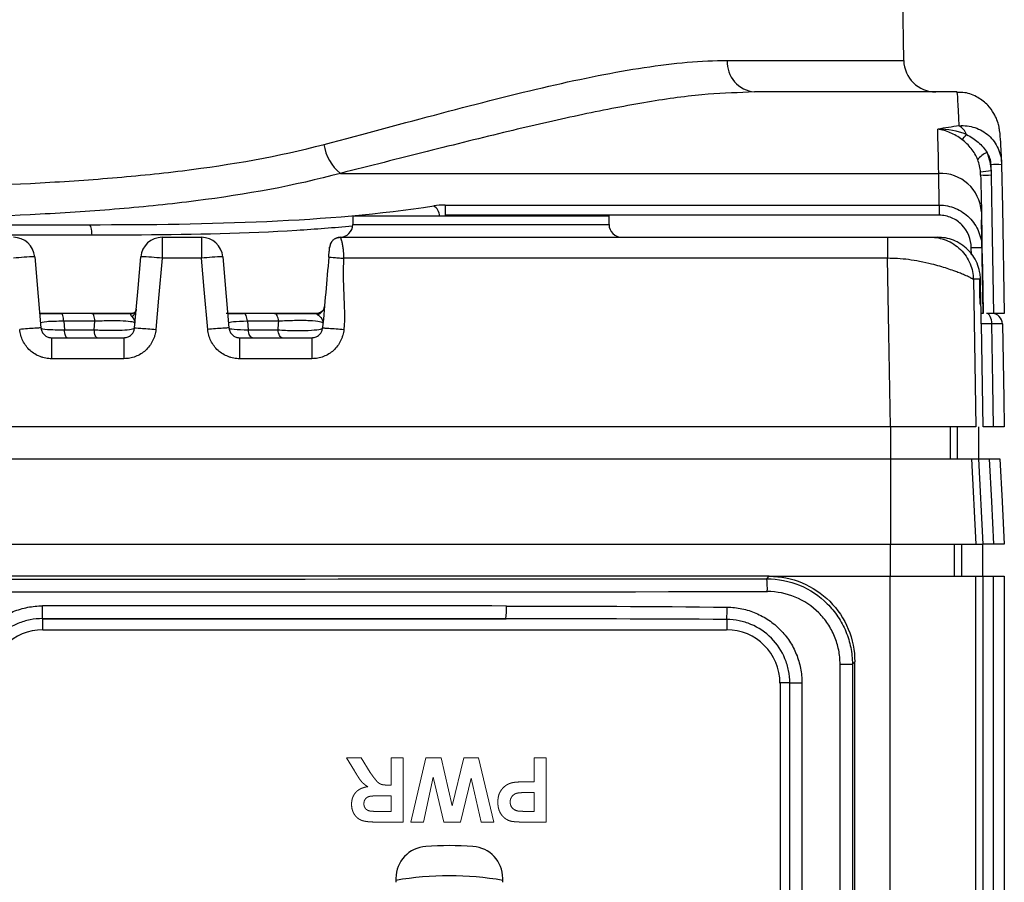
# Model space of a CAD drawing. Header units: millimetres. Extents: x 10 to 272, y 8 to 208.
# Tile 35 of 36: x 167 to 182, y 101 to 114. Entities that reach past the tile are written whole.
import ezdxf

# ---------------------------------------------------------------- set-up
doc = ezdxf.new("R2010")
doc.units = ezdxf.units.MM
doc.linetypes.add('HIDDEN', pattern=[1.905, 1.27, -0.635])

msp = doc.modelspace()

# ---------------------------------------------------------------- linework, layer by layer
at = {"color": 7, "linetype": 'Continuous', "lineweight": 25}
for p, q in [((180.699, 113.714), (180.597, 119.534)), ((177.945, 113.714), (180.699, 113.714)), ((178.371, 113.222), (178.277, 113.217)), ((181.526, 113.222), (178.371, 113.222)), ((182.062, 111.991), (182.06, 112.088)), ((171.911, 111.953), (181.244, 111.953)), ((173.544, 111.459), (181.252, 111.459)), ((173.544, 111.459), (173.544, 111.3)), ((181.252, 111.459), (181.252, 111.3)), ((172.101, 111.289), (172.101, 111.156)), ((172.101, 111.289), (176.101, 111.289)), ((181.252, 111.3), (173.544, 111.3)), ((176.101, 111.156), (176.101, 111.289)), ((181.939, 109.769), (181.913, 111.226)), ((156.22, 111.152), (167.982, 111.152)), ((172.101, 111.156), (176.101, 111.156)), ((168.029, 110.988), (156.173, 110.988)), ((169.127, 110.956), (169.127, 110.628)), ((169.127, 110.956), (169.742, 110.956)), ((169.742, 110.956), (169.742, 110.628)), ((171.908, 110.956), (171.912, 110.945)), ((171.908, 110.956), (180.446, 110.956)), ((171.742, 110.804), (171.758, 110.861)), ((181.755, 110.68), (181.753, 110.792)), ((169.742, 110.628), (169.127, 110.628)), ((180.446, 110.628), (171.96, 110.628)), ((181.785, 110.301), (181.824, 108.002)), ((181.903, 109.909), (181.896, 110.301)), ((181.903, 109.909), (181.89, 109.914)), ((168.679, 109.769), (167.228, 109.769)), ((171.573, 109.769), (170.128, 109.769)), ((167.593, 109.645), (167.605, 109.513)), ((168.079, 109.645), (167.593, 109.645)), ((168.068, 109.513), (168.079, 109.645)), ((170.461, 109.645), (170.472, 109.513)), ((170.947, 109.645), (170.461, 109.645)), ((181.911, 109.605), (181.909, 109.605)), ((181.939, 108.002), (181.911, 109.605)), ((167.404, 109.389), (168.532, 109.389)), ((167.605, 109.513), (168.068, 109.513)), ((170.337, 109.389), (171.465, 109.389)), ((170.472, 109.513), (170.936, 109.513)), ((168.532, 109.062), (167.404, 109.062)), ((171.465, 109.062), (170.337, 109.062)), ((180.491, 108.002), (143.711, 108.002)), ((180.491, 108.002), (180.491, 107.502)), ((181.421, 108.002), (181.421, 107.502)), ((181.535, 107.502), (181.535, 108.002)), ((181.864, 108.002), (181.864, 107.502)), ((143.711, 107.502), (180.491, 107.502)), ((180.491, 107.502), (180.491, 106.169)), ((180.491, 107.502), (181.754, 107.502)), ((181.754, 107.502), (181.824, 106.169)), ((181.754, 107.502), (181.869, 107.502)), ((181.939, 106.169), (181.869, 107.502)), ((143.711, 106.169), (180.491, 106.169)), ((180.491, 106.169), (181.824, 106.169)), ((180.491, 105.669), (180.491, 106.169)), ((181.491, 105.669), (181.491, 106.169)), ((181.605, 105.669), (181.605, 106.169)), ((181.824, 106.169), (181.939, 106.169)), ((181.934, 105.669), (181.934, 106.169)), ((178.601, 105.669), (145.601, 105.669)), ((178.563, 105.63), (178.601, 105.669)), ((178.601, 105.669), (180.487, 105.669)), ((180.487, 89.902), (180.487, 105.669)), ((180.487, 105.669), (181.82, 105.669)), ((181.82, 105.669), (181.82, 89.902)), ((181.82, 105.669), (181.939, 105.669)), ((181.939, 89.902), (181.939, 105.669)), ((181.939, 105.669), (182.101, 105.669)), ((182.101, 89.902), (182.101, 105.669)), ((182.101, 105.669), (182.267, 105.669)), ((182.267, 105.669), (182.267, 89.902)), ((167.262, 105.008), (167.264, 105.005)), ((167.264, 105.005), (174.493, 105.005)), ((167.264, 105.005), (167.264, 104.835)), ((177.938, 104.996), (177.938, 104.835)), ((167.268, 104.835), (177.934, 104.835)), ((179.934, 104.335), (179.897, 104.298)), ((179.934, 104.335), (179.934, 104.335)), ((179.934, 91.335), (179.934, 104.335)), ((179.705, 91.373), (179.705, 104.298)), ((179.705, 104.298), (179.897, 104.298)), ((179.897, 104.298), (179.897, 91.373)), ((178.92, 104.006), (178.768, 104.006)), ((178.768, 104.002), (178.768, 100.469)), ((178.92, 104.006), (179.111, 104.006)), ((178.92, 100.465), (178.92, 104.006)), ((179.111, 104.006), (179.111, 100.465)), ((172.776, 100.957), (172.776, 100.896)), ((174.443, 100.896), (174.443, 100.957))]:
    msp.add_line(p, q, dxfattribs=at)
at = {"color": 7, "linetype": 'HIDDEN', "lineweight": 18}
for p, q in [((167.268, 104.835), (177.934, 104.835)), ((178.768, 104.002), (178.768, 100.469)), ((172.007, 102.835), (172.232, 102.835)), ((172.128, 102.637), (172.007, 102.835)), ((172.232, 102.835), (172.374, 102.608)), ((172.699, 102.412), (172.699, 102.835)), ((172.699, 102.835), (172.891, 102.835)), ((172.891, 102.835), (172.891, 101.835)), ((173.007, 101.835), (173.242, 102.835)), ((173.242, 102.835), (173.48, 102.835)), ((173.48, 102.835), (173.654, 102.088)), ((173.654, 102.088), (173.833, 102.835)), ((173.833, 102.835), (174.062, 102.835)), ((174.062, 102.835), (174.302, 101.835)), ((174.93, 102.463), (174.93, 102.835)), ((174.93, 102.835), (175.122, 102.835)), ((175.122, 102.835), (175.122, 101.835)), ((173.359, 102.534), (173.204, 101.835)), ((173.522, 101.835), (173.359, 102.534)), ((173.949, 102.522), (173.785, 101.835)), ((174.105, 101.835), (173.949, 102.522)), ((172.656, 102.412), (172.699, 102.412)), ((174.798, 102.463), (174.93, 102.463)), ((172.699, 102.246), (172.544, 102.246)), ((172.699, 102.002), (172.699, 102.246)), ((174.93, 102.297), (174.814, 102.297)), ((174.93, 102.002), (174.93, 102.297)), ((172.536, 102.002), (172.699, 102.002)), ((174.828, 102.002), (174.93, 102.002)), ((172.891, 101.835), (172.472, 101.835)), ((173.204, 101.835), (173.007, 101.835)), ((173.785, 101.835), (173.522, 101.835)), ((174.302, 101.835), (174.105, 101.835)), ((175.122, 101.835), (174.802, 101.835)), ((172.776, 100.957), (172.776, 100.896)), ((174.443, 100.896), (174.443, 100.957))]:
    msp.add_line(p, q, dxfattribs=at)
at = {"color": 7, "linetype": 'Continuous', "lineweight": 25, "flags": 128}
for points in [[(182.226, 112.088), (182.238, 111.421), (182.267, 109.769)], [(182.064, 111.927), (182.075, 111.26), (182.101, 109.769)], [(167.982, 111.152), (167.991, 111.149), (168, 111.14), (168.008, 111.125), (168.015, 111.104), (168.021, 111.08), (168.025, 111.051), (168.028, 111.02), (168.029, 110.988)], [(181.919, 110.792), (181.925, 110.458), (181.937, 109.769)], [(167.141, 110.652), (167.195, 110.03), (167.238, 109.541)], [(168.698, 109.541), (168.752, 110.163), (168.795, 110.652)], [(169.127, 110.628), (169.073, 110.007), (169.03, 109.518)], [(169.839, 109.518), (169.785, 110.14), (169.742, 110.628)], [(170.074, 110.652), (170.128, 110.03), (170.171, 109.541)], [(180.491, 108.002), (180.466, 109.457), (180.446, 110.628)], [(181.891, 109.914), (181.888, 110.092), (181.884, 110.306)], [(167.593, 109.645), (167.591, 109.671), (167.587, 109.695), (167.583, 109.716), (167.577, 109.734), (167.572, 109.749), (167.565, 109.76), (167.558, 109.766), (167.551, 109.769)], [(168.079, 109.645), (168.076, 109.671), (168.073, 109.695), (168.068, 109.716), (168.062, 109.734), (168.056, 109.749), (168.049, 109.76), (168.041, 109.766), (168.033, 109.769)], [(170.461, 109.645), (170.457, 109.671), (170.452, 109.695), (170.445, 109.716), (170.437, 109.734), (170.428, 109.749), (170.418, 109.76), (170.407, 109.766), (170.397, 109.769)], [(170.947, 109.645), (170.943, 109.671), (170.937, 109.695), (170.93, 109.716), (170.922, 109.734), (170.912, 109.749), (170.901, 109.76), (170.89, 109.766), (170.879, 109.769)], [(182.073, 109.605), (182.071, 109.637), (182.067, 109.668), (182.059, 109.696), (182.048, 109.721), (182.036, 109.741), (182.021, 109.756), (182.006, 109.765), (181.99, 109.769)], [(182.101, 108.002), (182.09, 108.668), (182.073, 109.605)], [(182.239, 109.605), (182.259, 108.435), (182.267, 108.002)], [(167.647, 109.389), (167.64, 109.391), (167.633, 109.398), (167.626, 109.409), (167.62, 109.424), (167.615, 109.442), (167.61, 109.463), (167.607, 109.487), (167.605, 109.513)], [(168.114, 109.389), (168.106, 109.391), (168.098, 109.398), (168.091, 109.409), (168.085, 109.424), (168.079, 109.442), (168.074, 109.463), (168.071, 109.487), (168.068, 109.513)], [(170.536, 109.389), (170.525, 109.391), (170.515, 109.398), (170.505, 109.409), (170.496, 109.424), (170.488, 109.442), (170.481, 109.463), (170.476, 109.487), (170.472, 109.513)], [(171.003, 109.389), (170.992, 109.391), (170.981, 109.398), (170.97, 109.409), (170.961, 109.424), (170.952, 109.442), (170.945, 109.463), (170.939, 109.487), (170.936, 109.513)], [(182.031, 107.502), (182.066, 106.837), (182.101, 106.169)], [(182.197, 107.502), (182.232, 106.837), (182.232, 106.829), (182.267, 106.169)]]:
    msp.add_lwpolyline(points, dxfattribs=at)
at = {"color": 7, "linetype": 'Continuous', "lineweight": 25}
for centre, radius, start, end in [((178.411, 113.687), 0.466, 176.6838, 265.1637), ((181.199, 113.722), 0.5, 181, 270), ((181.433, 112.467), 0.262, 20.5103, 60.7007), ((181.123, 112.986), 0.7, 313.6412, 322.3406), ((172.344, 112.498), 0.697, 187.7386, 231.4889), ((182.095, 111.996), 0.295, 109.1625, 144.9918), ((182.14, 110.621), 1.372, 93.2972, 100.2679), ((182.143, 109.004), 3.085, 88.4523, 91.5477), ((181.271, 111.313), 0.64, 3.4241, 92.4369), ((181.981, 114.994), 3.068, 268.449, 271.5435), ((173.262, 111.283), 0.193, 1.1655, 57.6222), ((171.901, 111.156), 0.2, 270, 0), ((176.301, 111.156), 0.2, 180, 270), ((166.808, 110.622), 0.333, 5, 90), ((169.127, 110.622), 0.333, 90, 175), ((169.742, 110.622), 0.333, 5, 90), ((181.836, 108.393), 2.4, 88.0108, 91.9892), ((167.309, 105.866), 4.789, 92.0106, 95.9943), ((168.627, 105.866), 4.789, 84.0057, 87.9894), ((170.242, 105.866), 4.789, 92.0106, 95.9943), ((171.507, 109.895), 0.154, 287.3216, 353.9285), ((168.588, 109.837), 0.135, 299.5577, 353.7386), ((182.072, 109.602), 0.167, 1, 89.9999), ((177.195, 105.478), 1.376, 358.0075, 6.3461), ((162.893, 105.16), 4.371, 358.0065, 0.6282), ((172.675, 105.157), 1.824, 355.2171, 1.5048), ((175.528, 105.184), 2.417, 355.5416, 0.0708), ((167.268, 104.002), 0.833, 90, 180), ((177.934, 104.002), 0.833, 0, 90), ((173.276, 100.957), 0.5, 93.9546, 180), ((173.609, 96.135), 5.333, 86.0454, 93.9546), ((173.943, 100.957), 0.5, 0, 86.0454), ((173.609, 96.135), 4.863, 80.1334, 99.8666)]:
    msp.add_arc(centre, radius, start, end, dxfattribs=at)
at = {"color": 7, "linetype": 'HIDDEN', "lineweight": 18}
for centre, radius, start, end in [((167.268, 104.002), 0.833, 90, 180), ((177.934, 104.002), 0.833, 0, 90), ((173.276, 100.957), 0.5, 93.9546, 180), ((173.609, 96.135), 5.333, 86.0454, 93.9546), ((173.943, 100.957), 0.5, 0, 86.0454)]:
    msp.add_arc(centre, radius, start, end, dxfattribs=at)
at = {"color": 7, "linetype": 'Continuous', "lineweight": 25}
for centre, major_axis, ratio, start_param, end_param in [((188.962, 97.369), (26.886, -0.49), 0.589383, 1.860397, 1.873256), ((162.101, 113.185), (433.133, 0), 0.017455, 4.674373, 4.750405), ((162.101, 112.985), (433.333, 0), 0.017447, 4.674373, 4.750405), ((162.101, 97.648), (433.333, 0), 0.017447, 1.542183, 1.558882), ((162.101, 97.448), (433.133, 0), 0.017455, 1.542183, 1.558882)]:
    msp.add_ellipse(centre, major_axis=major_axis, ratio=ratio, start_param=start_param, end_param=end_param, dxfattribs=at)
for points, knots in [([(171.654, 112.404), (172.289, 112.572), (172.899, 112.737), (174.071, 113.046), (174.633, 113.19), (175.689, 113.433), (176.185, 113.533), (177.113, 113.673), (177.546, 113.714), (177.945, 113.714)], [0, 0, 0, 0, 0.25, 0.25, 0.5, 0.5, 0.75, 0.75, 1, 1, 1, 1]), ([(178.277, 113.217), (178.04, 113.209), (177.535, 113.191), (176.645, 113.061), (175.637, 112.865), (174.507, 112.605), (173.273, 112.296), (172.366, 112.068), (171.911, 111.953)], [0, 0, 0, 0, 0.1423826, 0.3033701, 0.4698154, 0.6362871, 0.8175049, 1, 1, 1, 1]), ([(182.224, 112.137), (182.224, 112.163), (182.22, 112.293), (182.211, 112.453), (182.203, 112.57), (182.186, 112.678), (182.163, 112.768), (182.11, 112.889), (182.013, 113.024), (181.857, 113.145), (181.683, 113.219), (181.568, 113.214), (181.526, 113.213)], [0, 0, 0, 0, 0.0671582, 0.3455688, 0.636741, 0.7261146, 0.7838443, 0.8234857, 0.8671067, 0.9163132, 0.9701032, 1, 1, 1, 1]), ([(181.607, 112.479), (181.549, 112.524), (181.488, 112.559), (181.36, 112.614), (181.294, 112.632), (181.229, 112.641)], [0, 0, 0, 0, 0.5, 0.5, 1, 1, 1, 1]), ([(181.561, 112.695), (181.645, 112.702), (181.729, 112.692), (181.887, 112.641), (181.961, 112.598), (182.086, 112.487), (182.137, 112.417), (182.206, 112.261), (182.225, 112.176), (182.226, 112.088)], [0, 0, 0, 0, 0.25, 0.25, 0.5, 0.5, 0.75, 0.75, 1, 1, 1, 1]), ([(181.853, 112.165), (181.829, 112.228), (181.795, 112.285), (181.71, 112.391), (181.66, 112.438), (181.607, 112.479)], [0, 0, 0, 0, 0.5, 0.5, 1, 1, 1, 1]), ([(181.678, 112.558), (181.745, 112.524), (181.806, 112.484), (181.915, 112.39), (181.962, 112.338), (181.998, 112.274)], [0, 0, 0, 0, 0.5, 0.5, 1, 1, 1, 1]), ([(152.548, 112.404), (153.256, 112.217), (153.995, 112.089), (155.145, 111.947), (155.535, 111.908), (156.33, 111.843), (156.733, 111.817), (157.945, 111.755), (158.762, 111.731), (160.415, 111.702), (161.251, 111.697), (162.941, 111.697), (163.781, 111.702), (165.44, 111.731), (166.261, 111.755), (167.479, 111.818), (167.882, 111.844), (168.673, 111.908), (169.062, 111.947), (170.208, 112.089), (170.946, 112.217), (171.654, 112.404)], [0, 0, 0, 0, 0.125, 0.125, 0.1875, 0.1875, 0.25, 0.25, 0.375, 0.375, 0.5, 0.5, 0.625, 0.625, 0.75, 0.75, 0.8125, 0.8125, 0.875, 0.875, 1, 1, 1, 1]), ([(171.911, 111.953), (171.19, 111.758), (170.438, 111.623), (169.265, 111.474), (168.867, 111.433), (168.056, 111.364), (167.642, 111.337), (166.389, 111.27), (165.544, 111.245), (164.262, 111.222), (163.832, 111.217), (162.967, 111.21), (162.532, 111.208), (161.222, 111.208), (160.36, 111.214), (158.657, 111.245), (157.816, 111.27), (156.571, 111.336), (156.157, 111.364), (155.342, 111.432), (154.942, 111.473), (153.765, 111.623), (153.012, 111.758), (152.292, 111.953)], [0, 0, 0, 0, 0.125, 0.125, 0.1875, 0.1875, 0.25, 0.25, 0.375, 0.375, 0.4375, 0.4375, 0.5, 0.5, 0.625, 0.625, 0.75, 0.75, 0.8125, 0.8125, 0.875, 0.875, 1, 1, 1, 1]), ([(167.982, 111.152), (168.938, 111.152), (169.865, 111.163), (171.66, 111.245), (172.528, 111.315), (173.365, 111.446)], [0, 0, 0, 0, 0.5, 0.5, 1, 1, 1, 1]), ([(181.252, 111.459), (181.34, 111.459), (181.427, 111.441), (181.587, 111.373), (181.661, 111.323), (181.783, 111.2), (181.832, 111.126), (181.899, 110.966), (181.918, 110.879), (181.919, 110.792)], [0, 0, 0, 0, 0.25, 0.25, 0.5, 0.5, 0.75, 0.75, 1, 1, 1, 1]), ([(181.753, 110.792), (181.75, 110.924), (181.697, 111.054), (181.56, 111.196), (181.505, 111.234), (181.384, 111.286), (181.319, 111.3), (181.252, 111.3)], [0, 0, 0, 0, 0.5, 0.5, 0.75, 0.75, 1, 1, 1, 1]), ([(172.096, 111.128), (171.808, 111.104), (170.753, 111.016), (169.381, 110.992), (168.289, 110.989), (168.029, 110.988)], [0, 0, 0, 0, 0.222569, 0.814822, 1, 1, 1, 1]), ([(171.91, 110.95), (171.895, 110.95), (171.864, 110.95), (171.82, 110.932), (171.782, 110.903), (171.765, 110.875), (171.757, 110.861)], [0, 0, 0, 0, 0.24408, 0.497176, 0.751802, 1, 1, 1, 1]), ([(171.905, 110.956), (171.885, 110.954), (171.857, 110.953), (171.835, 110.937), (171.829, 110.933)], [0, 0, 0, 0, 0.732899, 1, 1, 1, 1]), ([(171.912, 110.945), (171.913, 110.944), (171.915, 110.94), (171.924, 110.913), (171.935, 110.867), (171.947, 110.806), (171.957, 110.726), (171.959, 110.665), (171.96, 110.628)], [0, 0, 0, 0, 0.067485, 0.223047, 0.407576, 0.594282, 0.755293, 1, 1, 1, 1]), ([(180.446, 110.956), (180.446, 110.956), (180.446, 110.949), (180.446, 110.917), (180.446, 110.892), (180.446, 110.828), (180.446, 110.79), (180.446, 110.709), (180.446, 110.667), (180.446, 110.628)], [0, 0, 0, 0, 0.25, 0.25, 0.5, 0.5, 0.75, 0.75, 1, 1, 1, 1]), ([(180.446, 110.956), (180.467, 110.956), (180.509, 110.956), (180.572, 110.956), (180.644, 110.956), (180.723, 110.956), (180.829, 110.956), (180.94, 110.956), (181.06, 110.956), (181.11, 110.956), (181.117, 110.956), (181.118, 110.956), (181.118, 110.956)], [0, 0, 0, 0, 0.047084, 0.094707, 0.143461, 0.214167, 0.285659, 0.423515, 0.55634, 0.79517, 0.900762, 1, 1, 1, 1]), ([(181.118, 110.956), (181.196, 110.956), (181.28, 110.942), (181.442, 110.878), (181.52, 110.828), (181.65, 110.701), (181.701, 110.624), (181.768, 110.462), (181.783, 110.379), (181.785, 110.301)], [0, 0, 0, 0, 0.25, 0.25, 0.5, 0.5, 0.75, 0.75, 1, 1, 1, 1]), ([(181.118, 110.956), (181.13, 110.956), (181.155, 110.956), (181.183, 110.956), (181.205, 110.956), (181.221, 110.956), (181.226, 110.956), (181.229, 110.956)], [0, 0, 0, 0, 0.2000019, 0.4000009, 0.599999, 0.799998, 1, 1, 1, 1]), ([(181.896, 110.301), (181.895, 110.313), (181.894, 110.353), (181.882, 110.438), (181.847, 110.553), (181.782, 110.669), (181.697, 110.77), (181.595, 110.852), (181.476, 110.913), (181.352, 110.949), (181.269, 110.954), (181.229, 110.956)], [0, 0, 0, 0, 0.035451, 0.116418, 0.247777, 0.383859, 0.496931, 0.629772, 0.759365, 0.88336, 1, 1, 1, 1]), ([(171.728, 110.645), (171.728, 110.651), (171.729, 110.665), (171.732, 110.696), (171.735, 110.73), (171.738, 110.763), (171.74, 110.784), (171.741, 110.801), (171.742, 110.803), (171.742, 110.804)], [0, 0, 0, 0, 0.090095, 0.193888, 0.438414, 0.574588, 0.714234, 0.859629, 1, 1, 1, 1]), ([(171.789, 110.905), (171.777, 110.891), (171.752, 110.861), (171.745, 110.823), (171.742, 110.804)], [0, 0, 0, 0, 0.483875, 1, 1, 1, 1]), ([(171.728, 110.645), (171.728, 110.645), (171.733, 110.645), (171.755, 110.644), (171.773, 110.643), (171.819, 110.64), (171.846, 110.638), (171.903, 110.633), (171.933, 110.631), (171.96, 110.628)], [0, 0, 0, 0, 0.25, 0.25, 0.5, 0.5, 0.75, 0.75, 1, 1, 1, 1]), ([(181.785, 110.301), (181.784, 110.301), (181.782, 110.302), (181.772, 110.307), (181.757, 110.315), (181.736, 110.326), (181.709, 110.339), (181.67, 110.357), (181.617, 110.38), (181.551, 110.406), (181.472, 110.436), (181.343, 110.481), (181.166, 110.531), (180.956, 110.579), (180.777, 110.608), (180.608, 110.625), (180.498, 110.627), (180.446, 110.628)], [0, 0, 0, 0, 0.0379397, 0.0773508, 0.118276, 0.1607536, 0.2048176, 0.2504987, 0.311342, 0.3772703, 0.4305443, 0.5035845, 0.6533572, 0.7542426, 0.8433102, 0.9251441, 1, 1, 1, 1]), ([(171.657, 109.876), (171.656, 109.865), (171.655, 109.837), (171.621, 109.793), (171.573, 109.77), (171.552, 109.769), (171.545, 109.769)], [0, 0, 0, 0, 0.1935294, 0.5107091, 0.8206769, 1, 1, 1, 1]), ([(181.909, 109.605), (181.909, 109.605), (181.908, 109.637), (181.906, 109.748), (181.904, 109.826), (181.903, 109.909)], [0, 0, 0, 0, 0.5, 0.5, 1, 1, 1, 1]), ([(167.218, 109.769), (167.26, 109.769), (167.352, 109.769), (167.482, 109.769), (167.551, 109.769)], [0, 0, 0, 0, 0.465272, 1, 1, 1, 1]), ([(168.033, 109.769), (168.089, 109.769), (168.145, 109.769), (168.26, 109.769), (168.317, 109.769), (168.483, 109.769), (168.587, 109.769), (168.668, 109.769)], [0, 0, 0, 0, 0.25, 0.25, 0.5, 0.5, 1, 1, 1, 1]), ([(168.655, 109.719), (168.646, 109.728), (168.638, 109.738), (168.636, 109.759), (168.645, 109.769), (168.668, 109.769)], [0, 0, 0, 0, 0.5, 0.5, 1, 1, 1, 1]), ([(168.722, 109.836), (168.722, 109.83), (168.723, 109.819), (168.72, 109.808), (168.694, 109.772), (168.667, 109.769), (168.669, 109.769), (168.67, 109.769)], [0, 0, 0, 0, 0.149794, 0.28426, 0.811161, 0.966931, 1, 1, 1, 1]), ([(170.151, 109.769), (170.171, 109.769), (170.232, 109.769), (170.33, 109.769), (170.397, 109.769)], [0, 0, 0, 0, 0.317166, 1, 1, 1, 1]), ([(170.879, 109.769), (170.933, 109.769), (170.989, 109.769), (171.106, 109.769), (171.165, 109.769), (171.341, 109.769), (171.455, 109.769), (171.547, 109.769)], [0, 0, 0, 0, 0.25, 0.25, 0.5, 0.5, 1, 1, 1, 1]), ([(171.553, 109.747), (171.546, 109.752), (171.541, 109.757), (171.537, 109.765), (171.539, 109.769), (171.547, 109.769)], [0, 0, 0, 0, 0.5, 0.5, 1, 1, 1, 1]), ([(171.553, 109.747), (171.579, 109.731), (171.602, 109.708), (171.632, 109.663), (171.64, 109.64), (171.638, 109.616)], [0, 0, 0, 0, 0.5, 0.5, 1, 1, 1, 1]), ([(181.937, 109.769), (181.936, 109.769), (181.933, 109.769), (181.914, 109.769), (181.905, 109.769)], [0, 0, 0, 0, 0.548361, 1, 1, 1, 1]), ([(182.101, 109.769), (182.068, 109.769), (182.032, 109.769), (182.011, 109.769), (182.008, 109.769)], [0, 0, 0, 0, 0.890183, 1, 1, 1, 1]), ([(167.238, 109.541), (167.238, 109.542), (167.23, 109.542), (167.198, 109.541), (167.173, 109.539), (167.108, 109.535), (167.069, 109.532), (166.987, 109.525), (166.945, 109.521), (166.906, 109.518)], [0, 0, 0, 0, 0.25, 0.25, 0.5, 0.5, 0.75, 0.75, 1, 1, 1, 1]), ([(167.593, 109.645), (167.486, 109.646), (167.392, 109.643), (167.263, 109.633), (167.23, 109.625), (167.231, 109.616)], [0, 0, 0, 0, 0.5, 0.5, 1, 1, 1, 1]), ([(167.238, 109.541), (167.239, 109.53), (167.242, 109.509), (167.255, 109.479), (167.271, 109.454), (167.291, 109.432), (167.313, 109.415), (167.335, 109.403), (167.359, 109.395), (167.381, 109.39), (167.396, 109.389), (167.404, 109.389)], [0, 0, 0, 0, 0.134379, 0.26294, 0.385683, 0.502607, 0.613713, 0.719003, 0.818479, 0.912143, 1, 1, 1, 1]), ([(167.238, 109.541), (167.238, 109.533), (167.274, 109.525), (167.405, 109.515), (167.499, 109.512), (167.605, 109.513)], [0, 0, 0, 0, 0.5, 0.5, 1, 1, 1, 1]), ([(168.068, 109.513), (168.142, 109.509), (168.22, 109.506), (168.37, 109.505), (168.441, 109.506), (168.563, 109.512), (168.612, 109.516), (168.679, 109.527), (168.697, 109.534), (168.698, 109.541)], [0, 0, 0, 0, 0.25, 0.25, 0.5, 0.5, 0.75, 0.75, 1, 1, 1, 1]), ([(168.704, 109.616), (168.705, 109.624), (168.69, 109.63), (168.627, 109.641), (168.58, 109.646), (168.459, 109.652), (168.387, 109.653), (168.234, 109.652), (168.154, 109.649), (168.079, 109.645)], [0, 0, 0, 0, 0.25, 0.25, 0.5, 0.5, 0.75, 0.75, 1, 1, 1, 1]), ([(168.532, 109.389), (168.543, 109.39), (168.566, 109.391), (168.601, 109.403), (168.635, 109.423), (168.666, 109.453), (168.69, 109.494), (168.695, 109.525), (168.698, 109.541)], [0, 0, 0, 0, 0.134039, 0.281131, 0.441276, 0.614474, 0.800719, 1, 1, 1, 1]), ([(168.698, 109.541), (168.698, 109.543), (168.734, 109.541), (168.857, 109.533), (168.943, 109.526), (169.03, 109.518)], [0, 0, 0, 0, 0.5, 0.5, 1, 1, 1, 1]), ([(170.171, 109.541), (170.171, 109.542), (170.164, 109.542), (170.131, 109.541), (170.106, 109.539), (170.041, 109.535), (170.002, 109.532), (169.92, 109.525), (169.878, 109.521), (169.839, 109.518)], [0, 0, 0, 0, 0.25, 0.25, 0.5, 0.5, 0.75, 0.75, 1, 1, 1, 1]), ([(170.461, 109.645), (170.369, 109.644), (170.293, 109.641), (170.19, 109.631), (170.164, 109.624), (170.164, 109.616)], [0, 0, 0, 0, 0.5, 0.5, 1, 1, 1, 1]), ([(170.171, 109.541), (170.173, 109.53), (170.176, 109.509), (170.188, 109.479), (170.204, 109.454), (170.224, 109.432), (170.246, 109.415), (170.269, 109.403), (170.292, 109.395), (170.315, 109.39), (170.33, 109.389), (170.337, 109.389)], [0, 0, 0, 0, 0.134379, 0.26294, 0.385683, 0.502607, 0.613713, 0.719003, 0.818479, 0.912143, 1, 1, 1, 1]), ([(170.171, 109.541), (170.172, 109.533), (170.2, 109.527), (170.306, 109.516), (170.382, 109.513), (170.472, 109.513)], [0, 0, 0, 0, 0.5, 0.5, 1, 1, 1, 1]), ([(170.936, 109.513), (171.012, 109.507), (171.095, 109.503), (171.258, 109.5), (171.339, 109.501), (171.477, 109.507), (171.533, 109.512), (171.61, 109.525), (171.63, 109.533), (171.631, 109.541)], [0, 0, 0, 0, 0.25, 0.25, 0.5, 0.5, 0.75, 0.75, 1, 1, 1, 1]), ([(171.638, 109.616), (171.638, 109.625), (171.621, 109.632), (171.55, 109.645), (171.495, 109.65), (171.358, 109.657), (171.276, 109.657), (171.108, 109.654), (171.023, 109.651), (170.947, 109.645)], [0, 0, 0, 0, 0.25, 0.25, 0.5, 0.5, 0.75, 0.75, 1, 1, 1, 1]), ([(171.465, 109.389), (171.476, 109.39), (171.499, 109.391), (171.534, 109.403), (171.569, 109.423), (171.599, 109.453), (171.623, 109.494), (171.628, 109.525), (171.631, 109.541)], [0, 0, 0, 0, 0.134039, 0.281131, 0.441276, 0.614474, 0.800719, 1, 1, 1, 1]), ([(171.631, 109.541), (171.631, 109.542), (171.638, 109.542), (171.671, 109.541), (171.696, 109.539), (171.761, 109.535), (171.8, 109.532), (171.882, 109.525), (171.924, 109.521), (171.963, 109.518)], [0, 0, 0, 0, 0.25, 0.25, 0.5, 0.5, 0.75, 0.75, 1, 1, 1, 1]), ([(167.404, 109.062), (167.388, 109.062), (167.358, 109.063), (167.312, 109.07), (167.267, 109.08), (167.208, 109.1), (167.139, 109.134), (167.065, 109.19), (167.002, 109.259), (166.954, 109.339), (166.919, 109.426), (166.91, 109.487), (166.906, 109.518)], [0, 0, 0, 0, 0.062082, 0.123991, 0.186268, 0.249446, 0.374477, 0.498751, 0.622897, 0.748779, 0.874884, 1, 1, 1, 1]), ([(167.404, 109.389), (167.404, 109.389), (167.404, 109.354), (167.404, 109.233), (167.404, 109.148), (167.404, 109.062)], [0, 0, 0, 0, 0.5, 0.5, 1, 1, 1, 1]), ([(169.03, 109.518), (169.028, 109.503), (169.025, 109.472), (169.014, 109.427), (168.999, 109.383), (168.974, 109.326), (168.933, 109.259), (168.871, 109.19), (168.797, 109.134), (168.713, 109.093), (168.624, 109.067), (168.563, 109.063), (168.532, 109.062)], [0, 0, 0, 0, 0.062604, 0.125017, 0.187795, 0.251484, 0.376892, 0.50151, 0.625312, 0.750814, 0.87591, 1, 1, 1, 1]), ([(168.532, 109.389), (168.532, 109.389), (168.532, 109.382), (168.532, 109.35), (168.532, 109.325), (168.532, 109.262), (168.532, 109.223), (168.532, 109.142), (168.532, 109.101), (168.532, 109.062)], [0, 0, 0, 0, 0.25, 0.25, 0.5, 0.5, 0.75, 0.75, 1, 1, 1, 1]), ([(170.337, 109.062), (170.322, 109.062), (170.291, 109.063), (170.245, 109.07), (170.2, 109.08), (170.142, 109.1), (170.072, 109.134), (169.998, 109.19), (169.935, 109.259), (169.887, 109.339), (169.852, 109.426), (169.843, 109.487), (169.839, 109.518)], [0, 0, 0, 0, 0.062082, 0.123991, 0.186268, 0.249446, 0.374477, 0.498751, 0.622897, 0.748779, 0.874884, 1, 1, 1, 1]), ([(170.337, 109.389), (170.337, 109.389), (170.337, 109.354), (170.337, 109.233), (170.337, 109.148), (170.337, 109.062)], [0, 0, 0, 0, 0.5, 0.5, 1, 1, 1, 1]), ([(171.963, 109.518), (171.962, 109.503), (171.958, 109.472), (171.947, 109.427), (171.932, 109.383), (171.907, 109.326), (171.867, 109.259), (171.804, 109.19), (171.73, 109.134), (171.647, 109.093), (171.557, 109.067), (171.496, 109.063), (171.465, 109.062)], [0, 0, 0, 0, 0.062604, 0.125017, 0.187795, 0.251484, 0.376892, 0.50151, 0.625312, 0.750814, 0.87591, 1, 1, 1, 1]), ([(171.465, 109.389), (171.465, 109.389), (171.465, 109.382), (171.465, 109.35), (171.465, 109.325), (171.465, 109.262), (171.465, 109.223), (171.465, 109.142), (171.465, 109.101), (171.465, 109.062)], [0, 0, 0, 0, 0.25, 0.25, 0.5, 0.5, 0.75, 0.75, 1, 1, 1, 1]), ([(181.824, 108.002), (181.822, 108.002), (181.812, 108.002), (181.776, 108.002), (181.75, 108.002), (181.681, 108.002), (181.64, 108.002), (181.543, 108.002), (181.487, 108.002), (181.364, 108.002), (181.297, 108.002), (181.153, 108.002), (181.076, 108.002), (180.838, 108.002), (180.665, 108.002), (180.491, 108.002)], [0, 0, 0, 0, 0.125, 0.125, 0.25, 0.25, 0.375, 0.375, 0.5, 0.5, 0.625, 0.625, 0.75, 0.75, 1, 1, 1, 1]), ([(178.563, 105.63), (178.739, 105.63), (178.914, 105.595), (179.235, 105.462), (179.383, 105.363), (179.568, 105.179), (179.624, 105.11), (179.721, 104.966), (179.762, 104.889), (179.829, 104.728), (179.854, 104.643), (179.888, 104.473), (179.897, 104.386), (179.897, 104.298)], [0, 0, 0, 0, 0.25, 0.25, 0.5, 0.5, 0.625, 0.625, 0.75, 0.75, 0.875, 0.875, 1, 1, 1, 1]), ([(178.601, 105.669), (178.776, 105.669), (178.95, 105.634), (179.273, 105.5), (179.42, 105.402), (179.667, 105.155), (179.766, 105.007), (179.9, 104.684), (179.934, 104.51), (179.934, 104.335)], [0, 0, 0, 0, 0.25, 0.25, 0.5, 0.5, 0.75, 0.75, 1, 1, 1, 1]), ([(179.705, 104.298), (179.705, 104.373), (179.698, 104.447), (179.669, 104.591), (179.647, 104.663), (179.59, 104.801), (179.555, 104.866), (179.473, 104.989), (179.425, 105.047), (179.268, 105.204), (179.142, 105.288), (178.869, 105.401), (178.72, 105.431), (178.571, 105.43)], [0, 0, 0, 0, 0.125, 0.125, 0.25, 0.25, 0.375, 0.375, 0.5, 0.5, 0.75, 0.75, 1, 1, 1, 1]), ([(166.063, 104.008), (166.063, 104.167), (166.095, 104.324), (166.215, 104.613), (166.305, 104.747), (166.471, 104.912), (166.533, 104.963), (166.663, 105.05), (166.732, 105.087), (166.877, 105.147), (166.954, 105.17), (167.107, 105.2), (167.185, 105.208), (167.264, 105.208)], [0, 0, 0, 0, 0.25, 0.25, 0.5, 0.5, 0.625, 0.625, 0.75, 0.75, 0.875, 0.875, 1, 1, 1, 1]), ([(177.945, 105.187), (178.023, 105.186), (178.099, 105.178), (178.248, 105.147), (178.322, 105.123), (178.463, 105.063), (178.53, 105.027), (178.657, 104.941), (178.717, 104.891), (178.825, 104.781), (178.874, 104.721), (178.958, 104.593), (178.993, 104.525), (179.052, 104.383), (179.074, 104.309), (179.103, 104.159), (179.111, 104.083), (179.111, 104.006)], [0, 0, 0, 0, 0.125, 0.125, 0.25, 0.25, 0.375, 0.375, 0.5, 0.5, 0.625, 0.625, 0.75, 0.75, 0.875, 0.875, 1, 1, 1, 1]), ([(167.262, 105.008), (167.196, 105.008), (167.131, 105.002), (167.003, 104.976), (166.939, 104.957), (166.818, 104.907), (166.761, 104.876), (166.652, 104.804), (166.601, 104.762), (166.462, 104.623), (166.388, 104.512), (166.288, 104.272), (166.262, 104.14), (166.262, 104.008)], [0, 0, 0, 0, 0.125, 0.125, 0.25, 0.25, 0.375, 0.375, 0.5, 0.5, 0.75, 0.75, 1, 1, 1, 1]), ([(178.92, 104.006), (178.92, 104.071), (178.914, 104.135), (178.889, 104.261), (178.87, 104.323), (178.797, 104.502), (178.724, 104.612), (178.542, 104.795), (178.434, 104.869), (178.255, 104.944), (178.193, 104.963), (178.067, 104.989), (178.003, 104.996), (177.938, 104.996)], [0, 0, 0, 0, 0.125, 0.125, 0.25, 0.25, 0.5, 0.5, 0.75, 0.75, 0.875, 0.875, 1, 1, 1, 1])]:
    msp.add_open_spline(points, degree=3, knots=knots, dxfattribs=at)
for points in [[(181.561, 112.695), (181.55, 113.046), (181.539, 113.222), (181.526, 113.222)], [(181.244, 111.953), (181.239, 112.225), (181.234, 112.455), (181.229, 112.641)], [(181.678, 112.558), (181.536, 112.614), (181.382, 112.641), (181.229, 112.641)], [(181.896, 111.971), (181.891, 112.037), (181.877, 112.103), (181.853, 112.165)], [(181.998, 112.274), (182.033, 112.184), (182.054, 112.088), (182.062, 111.991)], [(182.06, 112.088), (182.059, 112.156), (182.037, 112.223), (181.998, 112.274)], [(182.062, 111.991), (182.063, 111.969), (182.063, 111.948), (182.064, 111.927)], [(181.252, 111.459), (181.251, 111.585), (181.248, 111.75), (181.244, 111.953)], [(181.898, 111.927), (181.898, 111.941), (181.897, 111.956), (181.896, 111.971)], [(181.898, 111.927), (181.902, 111.764), (181.907, 111.573), (181.911, 111.351)], [(173.544, 111.459), (173.48, 111.459), (173.418, 111.454), (173.365, 111.446)], [(181.911, 111.351), (181.915, 111.117), (181.918, 110.931), (181.919, 110.792)], [(171.728, 110.645), (171.696, 110.277), (171.663, 109.908), (171.631, 109.541)], [(171.96, 110.628), (171.928, 110.261), (171.995, 109.885), (171.963, 109.518)], [(181.896, 110.301), (181.886, 110.301), (181.849, 110.301), (181.785, 110.301)], [(168.655, 109.719), (168.688, 109.687), (168.708, 109.652), (168.704, 109.616)], [(182.267, 109.769), (182.267, 109.769), (182.203, 109.769), (182.101, 109.769)], [(170.936, 109.513), (170.939, 109.557), (170.943, 109.601), (170.947, 109.645)], [(182.073, 109.605), (181.972, 109.605), (181.907, 109.605), (181.908, 109.605)], [(182.239, 109.605), (182.239, 109.605), (182.175, 109.605), (182.073, 109.605)], [(182.101, 108.002), (182, 108.002), (181.935, 108.002), (181.936, 108.002)], [(182.267, 108.002), (182.267, 108.002), (182.203, 108.002), (182.101, 108.002)], [(181.866, 107.502), (181.865, 107.502), (181.93, 107.502), (182.031, 107.502)], [(182.031, 107.502), (182.133, 107.502), (182.197, 107.502), (182.197, 107.502)], [(182.101, 106.169), (182, 106.169), (181.935, 106.169), (181.936, 106.169)], [(182.267, 106.169), (182.267, 106.169), (182.203, 106.169), (182.101, 106.169)], [(174.498, 105.205), (175.648, 105.205), (176.797, 105.2), (177.945, 105.187)], [(177.938, 104.996), (176.79, 105.003), (175.641, 105.005), (174.493, 105.005)]]:
    msp.add_open_spline(points, degree=3, dxfattribs=at)
at = {"color": 7, "linetype": 'HIDDEN', "lineweight": 18}
for points, knots in [([(172.335, 102.387), (172.325, 102.394), (172.306, 102.406), (172.279, 102.428), (172.255, 102.449), (172.237, 102.469), (172.224, 102.486), (172.212, 102.501), (172.2, 102.518), (172.188, 102.538), (172.174, 102.559), (172.159, 102.583), (172.144, 102.61), (172.133, 102.628), (172.128, 102.637)], [0, 0, 0, 0, 0.107118, 0.209166, 0.307622, 0.401733, 0.451661, 0.508279, 0.572256, 0.643667, 0.721858, 0.807553, 0.900261, 1, 1, 1, 1]), ([(172.335, 102.387), (172.325, 102.394), (172.306, 102.406), (172.279, 102.428), (172.255, 102.449), (172.237, 102.469), (172.224, 102.486), (172.212, 102.501), (172.2, 102.518), (172.188, 102.538), (172.174, 102.559), (172.159, 102.583), (172.144, 102.61), (172.133, 102.628), (172.128, 102.637)], [0, 0, 0, 0, 0.107118, 0.209166, 0.307622, 0.401733, 0.451661, 0.508279, 0.572256, 0.643667, 0.721858, 0.807553, 0.900261, 1, 1, 1, 1]), ([(172.374, 102.608), (172.38, 102.599), (172.393, 102.582), (172.411, 102.557), (172.427, 102.535), (172.442, 102.516), (172.455, 102.499), (172.467, 102.485), (172.476, 102.474), (172.487, 102.462), (172.5, 102.45), (172.516, 102.439), (172.532, 102.429), (172.55, 102.423), (172.57, 102.418), (172.594, 102.415), (172.624, 102.412), (172.645, 102.412), (172.656, 102.412)], [0, 0, 0, 0, 0.091591, 0.174866, 0.24983, 0.316058, 0.374091, 0.423761, 0.464831, 0.498066, 0.554153, 0.607062, 0.657484, 0.706287, 0.760884, 0.827646, 0.9071, 1, 1, 1, 1]), ([(172.374, 102.608), (172.38, 102.599), (172.393, 102.582), (172.411, 102.557), (172.427, 102.535), (172.442, 102.516), (172.455, 102.499), (172.467, 102.485), (172.476, 102.474), (172.487, 102.462), (172.5, 102.45), (172.516, 102.439), (172.532, 102.429), (172.55, 102.423), (172.57, 102.418), (172.594, 102.415), (172.624, 102.412), (172.645, 102.412), (172.656, 102.412)], [0, 0, 0, 0, 0.091591, 0.174866, 0.24983, 0.316058, 0.374091, 0.423761, 0.464831, 0.498066, 0.554153, 0.607062, 0.657484, 0.706287, 0.760884, 0.827646, 0.9071, 1, 1, 1, 1]), ([(172.084, 102.112), (172.084, 102.121), (172.084, 102.139), (172.087, 102.165), (172.092, 102.19), (172.099, 102.214), (172.108, 102.236), (172.119, 102.257), (172.132, 102.278), (172.146, 102.296), (172.163, 102.314), (172.182, 102.329), (172.202, 102.343), (172.225, 102.356), (172.25, 102.366), (172.276, 102.375), (172.305, 102.382), (172.324, 102.386), (172.335, 102.387)], [0, 0, 0, 0, 0.066199, 0.129371, 0.190807, 0.250677, 0.308758, 0.366624, 0.423704, 0.481897, 0.540034, 0.599076, 0.659654, 0.722117, 0.786819, 0.85404, 0.925297, 1, 1, 1, 1]), ([(172.084, 102.112), (172.084, 102.121), (172.084, 102.139), (172.087, 102.165), (172.092, 102.19), (172.099, 102.214), (172.108, 102.236), (172.119, 102.257), (172.132, 102.278), (172.146, 102.296), (172.163, 102.314), (172.182, 102.329), (172.202, 102.343), (172.225, 102.356), (172.25, 102.366), (172.276, 102.375), (172.305, 102.382), (172.324, 102.386), (172.335, 102.387)], [0, 0, 0, 0, 0.066199, 0.129371, 0.190807, 0.250677, 0.308758, 0.366624, 0.423704, 0.481897, 0.540034, 0.599076, 0.659654, 0.722117, 0.786819, 0.85404, 0.925297, 1, 1, 1, 1]), ([(174.366, 102.146), (174.366, 102.161), (174.367, 102.189), (174.373, 102.23), (174.383, 102.268), (174.398, 102.302), (174.416, 102.332), (174.437, 102.358), (174.459, 102.382), (174.484, 102.401), (174.509, 102.418), (174.535, 102.432), (174.562, 102.442), (174.58, 102.447), (174.589, 102.449)], [0, 0, 0, 0, 0.109362, 0.210528, 0.305147, 0.394439, 0.479889, 0.561317, 0.639975, 0.717023, 0.791911, 0.863787, 0.932838, 1, 1, 1, 1]), ([(174.366, 102.146), (174.366, 102.161), (174.367, 102.189), (174.373, 102.23), (174.383, 102.268), (174.398, 102.302), (174.416, 102.332), (174.437, 102.358), (174.459, 102.382), (174.484, 102.401), (174.509, 102.418), (174.535, 102.432), (174.562, 102.442), (174.58, 102.447), (174.589, 102.449)], [0, 0, 0, 0, 0.109362, 0.210528, 0.305147, 0.394439, 0.479889, 0.561317, 0.639975, 0.717023, 0.791911, 0.863787, 0.932838, 1, 1, 1, 1]), ([(174.589, 102.449), (174.595, 102.45), (174.608, 102.453), (174.63, 102.456), (174.653, 102.458), (174.678, 102.46), (174.705, 102.462), (174.734, 102.463), (174.766, 102.463), (174.787, 102.463), (174.798, 102.463)], [0, 0, 0, 0, 0.091916, 0.193876, 0.303997, 0.424377, 0.554128, 0.693296, 0.841898, 1, 1, 1, 1]), ([(174.589, 102.449), (174.595, 102.45), (174.608, 102.453), (174.63, 102.456), (174.653, 102.458), (174.678, 102.46), (174.705, 102.462), (174.734, 102.463), (174.766, 102.463), (174.787, 102.463), (174.798, 102.463)], [0, 0, 0, 0, 0.091916, 0.193876, 0.303997, 0.424377, 0.554128, 0.693296, 0.841898, 1, 1, 1, 1]), ([(172.544, 102.246), (172.532, 102.246), (172.51, 102.245), (172.477, 102.245), (172.448, 102.244), (172.423, 102.243), (172.401, 102.241), (172.383, 102.239), (172.368, 102.237), (172.353, 102.233), (172.338, 102.227), (172.322, 102.218), (172.308, 102.207), (172.297, 102.193), (172.287, 102.178), (172.281, 102.161), (172.277, 102.141), (172.276, 102.128), (172.276, 102.121)], [0, 0, 0, 0, 0.106139, 0.202213, 0.28763, 0.362457, 0.427262, 0.481544, 0.52541, 0.559637, 0.615792, 0.669702, 0.721935, 0.77448, 0.827155, 0.881221, 0.938786, 1, 1, 1, 1]), ([(172.544, 102.246), (172.532, 102.246), (172.51, 102.245), (172.477, 102.245), (172.448, 102.244), (172.423, 102.243), (172.401, 102.241), (172.383, 102.239), (172.368, 102.237), (172.353, 102.233), (172.338, 102.227), (172.322, 102.218), (172.308, 102.207), (172.297, 102.193), (172.287, 102.178), (172.281, 102.161), (172.277, 102.141), (172.276, 102.128), (172.276, 102.121)], [0, 0, 0, 0, 0.106139, 0.202213, 0.28763, 0.362457, 0.427262, 0.481544, 0.52541, 0.559637, 0.615792, 0.669702, 0.721935, 0.77448, 0.827155, 0.881221, 0.938786, 1, 1, 1, 1]), ([(174.814, 102.297), (174.805, 102.297), (174.785, 102.297), (174.758, 102.296), (174.733, 102.294), (174.711, 102.293), (174.692, 102.291), (174.675, 102.288), (174.66, 102.285), (174.645, 102.28), (174.628, 102.272), (174.61, 102.26), (174.595, 102.246), (174.581, 102.23), (174.571, 102.212), (174.564, 102.192), (174.559, 102.171), (174.558, 102.156), (174.558, 102.149)], [0, 0, 0, 0, 0.088254, 0.168841, 0.242402, 0.307726, 0.366205, 0.416644, 0.460461, 0.497174, 0.561832, 0.624256, 0.685892, 0.747405, 0.808969, 0.870459, 0.934125, 1, 1, 1, 1]), ([(174.814, 102.297), (174.805, 102.297), (174.785, 102.297), (174.758, 102.296), (174.733, 102.294), (174.711, 102.293), (174.692, 102.291), (174.675, 102.288), (174.66, 102.285), (174.645, 102.28), (174.628, 102.272), (174.61, 102.26), (174.595, 102.246), (174.581, 102.23), (174.571, 102.212), (174.564, 102.192), (174.559, 102.171), (174.558, 102.156), (174.558, 102.149)], [0, 0, 0, 0, 0.088254, 0.168841, 0.242402, 0.307726, 0.366205, 0.416644, 0.460461, 0.497174, 0.561832, 0.624256, 0.685892, 0.747405, 0.808969, 0.870459, 0.934125, 1, 1, 1, 1]), ([(172.472, 101.835), (172.459, 101.835), (172.434, 101.836), (172.399, 101.837), (172.366, 101.839), (172.336, 101.842), (172.308, 101.845), (172.284, 101.85), (172.262, 101.855), (172.242, 101.862), (172.224, 101.869), (172.207, 101.877), (172.192, 101.888), (172.177, 101.899), (172.163, 101.911), (172.15, 101.925), (172.138, 101.94), (172.126, 101.957), (172.117, 101.974), (172.108, 101.992), (172.1, 102.01), (172.094, 102.03), (172.089, 102.049), (172.086, 102.07), (172.084, 102.091), (172.084, 102.105), (172.084, 102.112)], [0, 0, 0, 0, 0.069825, 0.134565, 0.194651, 0.249722, 0.300282, 0.346384, 0.387789, 0.424666, 0.459085, 0.493256, 0.527124, 0.561048, 0.595231, 0.629883, 0.664994, 0.701292, 0.737973, 0.774267, 0.810855, 0.847273, 0.884511, 0.922312, 0.960505, 1, 1, 1, 1]), ([(172.472, 101.835), (172.459, 101.835), (172.434, 101.836), (172.399, 101.837), (172.366, 101.839), (172.336, 101.842), (172.308, 101.845), (172.284, 101.85), (172.262, 101.855), (172.242, 101.862), (172.224, 101.869), (172.207, 101.877), (172.192, 101.888), (172.177, 101.899), (172.163, 101.911), (172.15, 101.925), (172.138, 101.94), (172.126, 101.957), (172.117, 101.974), (172.108, 101.992), (172.1, 102.01), (172.094, 102.03), (172.089, 102.049), (172.086, 102.07), (172.084, 102.091), (172.084, 102.105), (172.084, 102.112)], [0, 0, 0, 0, 0.069825, 0.134565, 0.194651, 0.249722, 0.300282, 0.346384, 0.387789, 0.424666, 0.459085, 0.493256, 0.527124, 0.561048, 0.595231, 0.629883, 0.664994, 0.701292, 0.737973, 0.774267, 0.810855, 0.847273, 0.884511, 0.922312, 0.960505, 1, 1, 1, 1]), ([(172.276, 102.121), (172.276, 102.113), (172.277, 102.099), (172.282, 102.077), (172.291, 102.059), (172.303, 102.042), (172.319, 102.029), (172.338, 102.018), (172.359, 102.01), (172.375, 102.007), (172.383, 102.005)], [0, 0, 0, 0, 0.132769, 0.256156, 0.373043, 0.488836, 0.606317, 0.729101, 0.858428, 1, 1, 1, 1]), ([(172.276, 102.121), (172.276, 102.113), (172.277, 102.099), (172.282, 102.077), (172.291, 102.059), (172.303, 102.042), (172.319, 102.029), (172.338, 102.018), (172.359, 102.01), (172.375, 102.007), (172.383, 102.005)], [0, 0, 0, 0, 0.132769, 0.256156, 0.373043, 0.488836, 0.606317, 0.729101, 0.858428, 1, 1, 1, 1]), ([(172.383, 102.005), (172.385, 102.005), (172.392, 102.004), (172.403, 102.004), (172.417, 102.003), (172.435, 102.003), (172.455, 102.002), (172.479, 102.002), (172.506, 102.002), (172.526, 102.002), (172.536, 102.002)], [0, 0, 0, 0, 0.052659, 0.124813, 0.21921, 0.333205, 0.469464, 0.625352, 0.802199, 1, 1, 1, 1]), ([(172.383, 102.005), (172.385, 102.005), (172.392, 102.004), (172.403, 102.004), (172.417, 102.003), (172.435, 102.003), (172.455, 102.002), (172.479, 102.002), (172.506, 102.002), (172.526, 102.002), (172.536, 102.002)], [0, 0, 0, 0, 0.052659, 0.124813, 0.21921, 0.333205, 0.469464, 0.625352, 0.802199, 1, 1, 1, 1]), ([(174.565, 101.851), (174.558, 101.853), (174.544, 101.856), (174.524, 101.865), (174.505, 101.875), (174.487, 101.886), (174.47, 101.899), (174.453, 101.914), (174.437, 101.931), (174.423, 101.949), (174.409, 101.969), (174.398, 101.99), (174.388, 102.012), (174.38, 102.036), (174.373, 102.062), (174.369, 102.088), (174.366, 102.117), (174.366, 102.136), (174.366, 102.146)], [0, 0, 0, 0, 0.056691, 0.112518, 0.168209, 0.224432, 0.280596, 0.338142, 0.397105, 0.458213, 0.520063, 0.583016, 0.646708, 0.712116, 0.779846, 0.850081, 0.923385, 1, 1, 1, 1]), ([(174.565, 101.851), (174.558, 101.853), (174.544, 101.856), (174.524, 101.865), (174.505, 101.875), (174.487, 101.886), (174.47, 101.899), (174.453, 101.914), (174.437, 101.931), (174.423, 101.949), (174.409, 101.969), (174.398, 101.99), (174.388, 102.012), (174.38, 102.036), (174.373, 102.062), (174.369, 102.088), (174.366, 102.117), (174.366, 102.136), (174.366, 102.146)], [0, 0, 0, 0, 0.056691, 0.112518, 0.168209, 0.224432, 0.280596, 0.338142, 0.397105, 0.458213, 0.520063, 0.583016, 0.646708, 0.712116, 0.779846, 0.850081, 0.923385, 1, 1, 1, 1]), ([(174.558, 102.149), (174.558, 102.14), (174.559, 102.122), (174.566, 102.097), (174.576, 102.074), (174.591, 102.055), (174.609, 102.038), (174.629, 102.025), (174.652, 102.015), (174.668, 102.011), (174.676, 102.009)], [0, 0, 0, 0, 0.135759, 0.263219, 0.386149, 0.508701, 0.630747, 0.750909, 0.87351, 1, 1, 1, 1]), ([(174.558, 102.149), (174.558, 102.14), (174.559, 102.122), (174.566, 102.097), (174.576, 102.074), (174.591, 102.055), (174.609, 102.038), (174.629, 102.025), (174.652, 102.015), (174.668, 102.011), (174.676, 102.009)], [0, 0, 0, 0, 0.135759, 0.263219, 0.386149, 0.508701, 0.630747, 0.750909, 0.87351, 1, 1, 1, 1]), ([(174.676, 102.009), (174.68, 102.008), (174.688, 102.007), (174.701, 102.006), (174.716, 102.005), (174.734, 102.004), (174.754, 102.003), (174.777, 102.002), (174.802, 102.002), (174.819, 102.002), (174.828, 102.002)], [0, 0, 0, 0, 0.070575, 0.156655, 0.258348, 0.375719, 0.50881, 0.656332, 0.820925, 1, 1, 1, 1]), ([(174.676, 102.009), (174.68, 102.008), (174.688, 102.007), (174.701, 102.006), (174.716, 102.005), (174.734, 102.004), (174.754, 102.003), (174.777, 102.002), (174.802, 102.002), (174.819, 102.002), (174.828, 102.002)], [0, 0, 0, 0, 0.070575, 0.156655, 0.258348, 0.375719, 0.50881, 0.656332, 0.820925, 1, 1, 1, 1]), ([(174.802, 101.835), (174.788, 101.835), (174.76, 101.835), (174.721, 101.836), (174.685, 101.837), (174.653, 101.839), (174.626, 101.841), (174.602, 101.844), (174.582, 101.846), (174.57, 101.849), (174.565, 101.851)], [0, 0, 0, 0, 0.182562, 0.34833, 0.498164, 0.631258, 0.747724, 0.847597, 0.931835, 1, 1, 1, 1]), ([(174.802, 101.835), (174.788, 101.835), (174.76, 101.835), (174.721, 101.836), (174.685, 101.837), (174.653, 101.839), (174.626, 101.841), (174.602, 101.844), (174.582, 101.846), (174.57, 101.849), (174.565, 101.851)], [0, 0, 0, 0, 0.182562, 0.34833, 0.498164, 0.631258, 0.747724, 0.847597, 0.931835, 1, 1, 1, 1])]:
    msp.add_open_spline(points, degree=3, knots=knots, dxfattribs=at)

doc.saveas('drawing.dxf')
